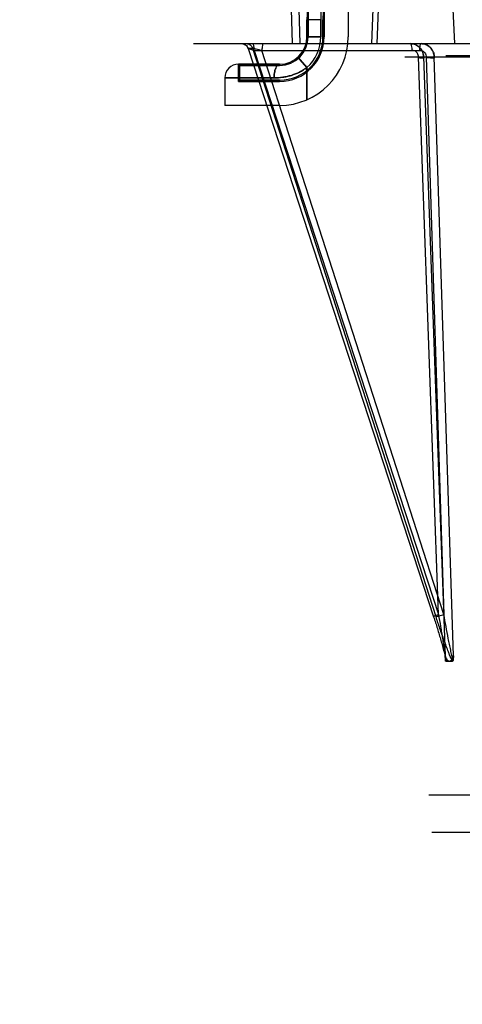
# Model space of a CAD drawing. Header units: millimetres. Extents: x 0 to 297, y 0 to 210.
# Tile 184 of 256: x 55.306 to 55.596, y 160.549 to 161.194. Entities that reach past the tile are written whole.
import ezdxf

# ---------------------------------------------------------------- set-up
doc = ezdxf.new("R2010")
doc.units = ezdxf.units.MM
doc.header["$LTSCALE"] = 16.335
doc.layers.get('0').update_dxf_attribs({"linetype": 'CONTINUOUS'})
for name, color, linetype in [('AXES_REF', 7, 'CONTINUOUS'), ('INTFCLR_1', 7, 'CONTINUOUS'), ('INTFCLR_144815', 7, 'CONTINUOUS'), ('INTFCLR_72935', 7, 'CONTINUOUS')]:
    doc.layers.add(name, color=color, linetype=linetype)

msp = doc.modelspace()

# ---------------------------------------------------------------- linework, layer by layer
at = {"color": 7, "linetype": 'Continuous'}
for radius in [8.72625, 8.7255, 8.66962]:
    msp.add_circle((57.53761, 154.41059), radius, dxfattribs=at)
msp.add_arc((57.53761, 154.41059), 8.64, 278.277129, 261.722871, dxfattribs=at)
at = {"layer": 'AXES_REF', "color": 9, "linetype": 'Continuous'}
msp.add_circle((57.53761, 154.41059), 7.96006, dxfattribs=at)
at = {"layer": 'INTFCLR_1', "color": 6, "linetype": 'Continuous'}
for p, q in [((55.52136, 161.21459), (55.52136, 161.18309)), ((55.49514, 161.19417), (55.49514, 161.18309)), ((55.50482, 161.18309), (55.50482, 161.19417)), ((55.50561, 161.19417), (55.50561, 161.18309)), ((55.44936, 161.16509), (55.44936, 161.15384)), ((55.44936, 161.16509), (55.45014, 161.1643)), ((55.45014, 161.15463), (55.45014, 161.1643)), ((55.47636, 161.1643), (55.45014, 161.1643)), ((55.44936, 161.15384), (55.45014, 161.15463)), ((55.47636, 161.15384), (55.44936, 161.15384)), ((55.45014, 161.15463), (55.47636, 161.15463)), ((55.47636, 161.13809), (55.44036, 161.13809))]:
    msp.add_line(p, q, dxfattribs=at)
at = {"layer": 'INTFCLR_1', "color": 9, "linetype": 'Continuous'}
for p, q in [((55.49436, 161.19417), (55.49436, 161.18309)), ((55.50336, 161.19417), (55.49436, 161.19417)), ((55.50336, 161.18309), (55.50336, 161.19417)), ((55.50561, 161.19417), (55.50482, 161.19417)), ((55.50336, 161.18309), (55.49436, 161.18309)), ((55.50561, 161.18309), (55.50482, 161.18309)), ((55.48836, 161.16967), (55.49436, 161.16296)), ((55.44936, 161.16509), (55.47636, 161.16509)), ((55.47636, 161.1643), (55.47636, 161.16509)), ((55.49436, 161.16296), (55.49436, 161.14185)), ((55.44036, 161.15609), (55.44036, 161.13809)), ((55.44036, 161.15609), (55.47276, 161.15609)), ((55.47636, 161.15463), (55.47636, 161.15384))]:
    msp.add_line(p, q, dxfattribs=at)
at = {"layer": 'INTFCLR_1', "color": 6, "linetype": 'Continuous'}
for centre, radius, start, end in [((55.62936, 161.19417), 0.13421, 122.03299, 180), ((55.62936, 161.19417), 0.12454, 137.81642, 180), ((55.62936, 161.19417), 0.12375, 139.63283, 180), ((55.47636, 161.18309), 0.045, 270, 360), ((55.47636, 161.18309), 0.02925, 270, 0), ((55.47636, 161.18309), 0.02846, 270, 0), ((55.47636, 161.18309), 0.01879, 270, 0)]:
    msp.add_arc(centre, radius, start, end, dxfattribs=at)
at = {"layer": 'INTFCLR_1', "color": 9, "linetype": 'Continuous'}
for centre, radius, start, end in [((55.62936, 161.19417), 0.135, 128.29016, 180), ((55.62936, 161.19417), 0.126, 160.50202, 180), ((55.47636, 161.18309), 0.018, 270, 360), ((55.47636, 161.18309), 0.027, 311.81031, 0), ((55.44936, 161.15609), 0.009, 90, 180)]:
    msp.add_arc(centre, radius, start, end, dxfattribs=at)
for points, knots in [([(55.47276, 161.15609), (55.47276, 161.1572), (55.47287, 161.15885), (55.47331, 161.16099), (55.47395, 161.16307), (55.47513, 161.16509), (55.47636, 161.16509)], [0, 0, 0, 0, 0.327453, 0.489706, 0.638836, 1, 1, 1, 1]), ([(55.49436, 161.16296), (55.4936, 161.1624), (55.49201, 161.16133), (55.48865, 161.15946), (55.48549, 161.15819), (55.48269, 161.15738), (55.4808, 161.15691), (55.47751, 161.1563), (55.47464, 161.15609), (55.47276, 161.15609)], [0, 0, 0, 0, 0.123081, 0.248723, 0.500784, 0.564392, 0.628231, 0.754149, 1, 1, 1, 1])]:
    msp.add_open_spline(points, degree=3, knots=knots, dxfattribs=at)
at = {"layer": 'INTFCLR_144815', "color": 6, "linetype": 'Continuous'}
for p, q in [((55.59134, 161.17859), (55.59012, 161.20559)), ((55.54108, 161.20125), (55.54016, 161.17859)), ((55.58518, 160.77445), (55.58499, 160.77713)), ((55.59046, 160.77713), (55.59027, 160.77445)), ((55.58518, 160.77443), (55.58518, 160.77445)), ((55.58518, 160.7744), (55.58518, 160.77442)), ((55.58519, 160.77437), (55.58518, 160.77438)), ((55.5855, 160.77359), (55.58995, 160.77359)), ((55.59026, 160.77433), (55.59026, 160.77432)), ((55.59026, 160.77431), (55.59026, 160.7743)), ((55.59026, 160.77429), (55.59026, 160.77428)), ((55.59026, 160.77427), (55.59026, 160.77426)), ((55.59027, 160.77443), (55.59027, 160.77439)), ((55.57442, 160.68593), (55.6027, 160.68593)), ((56.76237, 160.66129), (55.57635, 160.66129))]:
    msp.add_line(p, q, dxfattribs=at)
at = {"layer": 'INTFCLR_144815', "color": 9, "linetype": 'Continuous'}
for p, q in [((55.48394, 161.20125), (55.48457, 161.17859)), ((55.48985, 161.17859), (55.48922, 161.20125)), ((55.53752, 161.20125), (55.5366, 161.17859)), ((55.41976, 161.17859), (56.90426, 161.17859)), ((55.45557, 161.17549), (55.45565, 161.17551)), ((55.45567, 161.17551), (55.57748, 160.80271)), ((55.4587, 161.17551), (55.45567, 161.17551)), ((55.57905, 160.80271), (55.4587, 161.17551)), ((55.45972, 161.17413), (55.58063, 160.80409)), ((55.45972, 161.17413), (55.56819, 161.17413)), ((55.58422, 160.80409), (55.46476, 161.17413)), ((55.55859, 161.1699), (55.7122, 161.1699)), ((55.58063, 160.80409), (55.56754, 161.16978)), ((55.57093, 161.1699), (55.58499, 160.77713)), ((55.57257, 161.16978), (55.58422, 160.80409)), ((55.59046, 160.77713), (55.57793, 161.1699)), ((55.58557, 161.17085), (56.75314, 161.17085)), ((55.57737, 160.80273), (55.57748, 160.80271))]:
    msp.add_line(p, q, dxfattribs=at)
at = {"layer": 'INTFCLR_144815', "color": 7, "linetype": 'Continuous'}
for p, q in [((55.57102, 161.16991), (55.56754, 161.16978)), ((55.57257, 161.16978), (55.57793, 161.1699))]:
    msp.add_line(p, q, dxfattribs=at)
at = {"layer": 'INTFCLR_144815', "color": 6, "linetype": 'Continuous'}
for points in [[(55.5855, 160.77359), (55.58548, 160.77359), (55.58547, 160.77359), (55.58545, 160.7736), (55.58544, 160.7736), (55.58542, 160.77361), (55.58541, 160.77362), (55.58539, 160.77363), (55.58538, 160.77364), (55.58537, 160.77366), (55.58536, 160.77367), (55.58534, 160.77369), (55.58533, 160.7737), (55.58532, 160.77372), (55.58531, 160.77374), (55.5853, 160.77376), (55.58529, 160.77378), (55.58528, 160.7738), (55.58528, 160.77382), (55.58527, 160.77384), (55.58526, 160.77387), (55.58525, 160.77389), (55.58525, 160.77391), (55.58524, 160.77394), (55.58524, 160.77396), (55.58523, 160.77398), (55.58523, 160.77401), (55.58522, 160.77403), (55.58522, 160.77405), (55.58521, 160.77408), (55.58521, 160.7741), (55.58521, 160.77412), (55.5852, 160.77415), (55.5852, 160.77417), (55.5852, 160.77419), (55.5852, 160.77421), (55.5852, 160.77423), (55.58519, 160.77425), (55.58519, 160.77427), (55.58519, 160.77429), (55.58519, 160.77431), (55.58519, 160.77433), (55.58519, 160.77435)], [(55.59025, 160.77421), (55.59025, 160.77419), (55.59025, 160.77418), (55.59025, 160.77417), (55.59025, 160.77415), (55.59024, 160.77414), (55.59024, 160.77412), (55.59024, 160.77411), (55.59024, 160.77409), (55.59024, 160.77408), (55.59023, 160.77406), (55.59023, 160.77405), (55.59023, 160.77403), (55.59022, 160.77402), (55.59022, 160.774), (55.59022, 160.77398), (55.59021, 160.77397), (55.59021, 160.77395), (55.59021, 160.77393), (55.5902, 160.77392), (55.5902, 160.7739), (55.59019, 160.77388), (55.59019, 160.77387), (55.59018, 160.77385), (55.59018, 160.77383), (55.59017, 160.77382), (55.59016, 160.7738), (55.59016, 160.77378), (55.59015, 160.77377), (55.59014, 160.77375), (55.59014, 160.77374), (55.59013, 160.77372), (55.59012, 160.77371), (55.59011, 160.7737), (55.5901, 160.77368), (55.59009, 160.77367), (55.59008, 160.77366), (55.59007, 160.77365), (55.59006, 160.77364), (55.59005, 160.77363), (55.59004, 160.77362), (55.59003, 160.77361), (55.59002, 160.7736), (55.59, 160.7736), (55.58999, 160.77359), (55.58998, 160.77359), (55.58996, 160.77359), (55.58995, 160.77359)], [(55.59026, 160.77424), (55.59025, 160.77423), (55.59025, 160.77422)], [(55.59027, 160.7744), (55.59026, 160.77436), (55.59026, 160.77435)], [(55.59027, 160.77445), (55.59027, 160.77444), (55.59027, 160.77443), (55.59027, 160.77443)]]:
    msp.add_lwpolyline(points, dxfattribs=at)
at = {"layer": 'INTFCLR_144815', "color": 9, "linetype": 'Continuous'}
for points, knots in [([(55.45147, 161.17859), (55.45191, 161.17859), (55.45283, 161.17844), (55.45409, 161.1778), (55.45508, 161.17679), (55.4555, 161.17594), (55.45565, 161.17551)], [0, 0, 0, 0, 0.241237, 0.496779, 0.753882, 1, 1, 1, 1]), ([(55.45151, 161.17859), (55.45195, 161.17859), (55.45287, 161.17844), (55.45412, 161.1778), (55.45511, 161.17678), (55.45553, 161.17594), (55.45567, 161.17551)], [0, 0, 0, 0, 0.241541, 0.496554, 0.753566, 1, 1, 1, 1]), ([(55.45454, 161.17859), (55.45498, 161.17859), (55.4559, 161.17844), (55.45715, 161.1778), (55.45814, 161.17678), (55.45856, 161.17594), (55.4587, 161.17551)], [0, 0, 0, 0, 0.241541, 0.496554, 0.753566, 1, 1, 1, 1]), ([(55.45459, 161.17859), (55.45503, 161.17859), (55.45595, 161.17844), (55.45719, 161.1778), (55.45817, 161.17678), (55.45859, 161.17594), (55.45873, 161.17551)], [0, 0, 0, 0, 0.240979, 0.495698, 0.752915, 1, 1, 1, 1]), ([(55.45972, 161.17413), (55.45972, 161.17468), (55.45965, 161.17598), (55.45948, 161.17732), (55.45901, 161.17859), (55.45871, 161.17859)], [0, 0, 0, 0, 0.35171, 0.80538, 1, 1, 1, 1]), ([(55.46578, 161.17859), (55.46562, 161.17859), (55.46524, 161.17809), (55.4649, 161.17664), (55.46477, 161.17518), (55.46476, 161.17413)], [0, 0, 0, 0, 0.103117, 0.326022, 1, 1, 1, 1]), ([(55.56214, 161.17859), (55.5623, 161.17859), (55.56267, 161.17809), (55.56302, 161.17664), (55.56315, 161.17518), (55.56315, 161.17413)], [0, 0, 0, 0, 0.103117, 0.326022, 1, 1, 1, 1]), ([(55.5692, 161.17859), (55.56904, 161.17859), (55.56867, 161.17809), (55.56832, 161.17664), (55.56819, 161.17518), (55.56819, 161.17413)], [0, 0, 0, 0, 0.103117, 0.326022, 1, 1, 1, 1]), ([(55.45972, 161.17413), (55.45919, 161.17428), (55.45819, 161.17452), (55.45695, 161.17508), (55.45571, 161.17505), (55.45557, 161.17549)], [0, 0, 0, 0, 0.382017, 0.682026, 1, 1, 1, 1]), ([(55.45873, 161.17551), (55.45948, 161.17551), (55.46083, 161.17512), (55.46283, 161.17466), (55.46411, 161.17431), (55.46476, 161.17413)], [0, 0, 0, 0, 0.363382, 0.668548, 1, 1, 1, 1]), ([(55.56754, 161.16978), (55.56755, 161.16999), (55.56751, 161.17068), (55.56721, 161.17188), (55.56595, 161.17361), (55.56422, 161.1742), (55.56315, 161.17413)], [0, 0, 0, 0, 0.089805, 0.298075, 0.532533, 1, 1, 1, 1]), ([(55.56819, 161.17413), (55.56847, 161.17415), (55.5693, 161.17412), (55.57062, 161.17366), (55.57216, 161.17228), (55.57263, 161.17072), (55.57257, 161.16978)], [0, 0, 0, 0, 0.120951, 0.357986, 0.592109, 1, 1, 1, 1]), ([(55.58063, 160.80409), (55.58014, 160.80392), (55.57939, 160.80366), (55.57847, 160.8033), (55.57786, 160.80305), (55.57758, 160.80289), (55.57735, 160.80278), (55.57737, 160.80273)], [0, 0, 0, 0, 0.435565, 0.668374, 0.848691, 0.959901, 1, 1, 1, 1]), ([(55.57748, 160.80271), (55.57833, 160.80012), (55.57957, 160.79623), (55.58114, 160.79105), (55.58227, 160.78721), (55.58333, 160.78341), (55.58415, 160.78027), (55.58474, 160.77782), (55.58517, 160.77581), (55.58544, 160.7744), (55.5855, 160.77359)], [0, 0, 0, 0, 0.270374, 0.4046, 0.537306, 0.668034, 0.79611, 0.858695, 0.918736, 1, 1, 1, 1]), ([(55.58422, 160.80409), (55.58369, 160.80391), (55.58262, 160.80356), (55.58112, 160.80312), (55.57993, 160.80284), (55.57927, 160.8027), (55.57905, 160.80271)], [0, 0, 0, 0, 0.313844, 0.631054, 0.874511, 1, 1, 1, 1]), ([(55.58995, 160.77359), (55.58918, 160.77493), (55.58832, 160.77696), (55.58697, 160.78024), (55.58575, 160.78338), (55.58386, 160.78848), (55.58161, 160.79492), (55.57989, 160.80011), (55.57905, 160.80271)], [0, 0, 0, 0, 0.148676, 0.212372, 0.341856, 0.473191, 0.736522, 1, 1, 1, 1]), ([(55.58063, 160.80409), (55.5811, 160.80148), (55.58179, 160.79758), (55.58267, 160.79237), (55.58331, 160.78851), (55.58391, 160.78469), (55.58437, 160.78155), (55.58471, 160.77909), (55.58498, 160.77694), (55.58516, 160.7754), (55.58518, 160.77445)], [0, 0, 0, 0, 0.264974, 0.396856, 0.527497, 0.656487, 0.783244, 0.84538, 0.905174, 1, 1, 1, 1]), ([(55.59027, 160.77445), (55.58996, 160.77537), (55.58959, 160.77691), (55.58908, 160.77907), (55.58854, 160.78153), (55.58788, 160.78468), (55.58686, 160.7898), (55.58562, 160.79628), (55.58468, 160.80148), (55.58422, 160.80409)], [0, 0, 0, 0, 0.09658, 0.156913, 0.219155, 0.346402, 0.476097, 0.737371, 1, 1, 1, 1])]:
    msp.add_open_spline(points, degree=3, knots=knots, dxfattribs=at)
at = {"layer": 'INTFCLR_144815', "color": 7, "linetype": 'Continuous'}
for points, knots in [([(55.57093, 161.1699), (55.57092, 161.17029), (55.57084, 161.17106), (55.57058, 161.1722), (55.57018, 161.1733), (55.56964, 161.17433), (55.56898, 161.17529), (55.5682, 161.17614), (55.56734, 161.17688), (55.56641, 161.17748), (55.56541, 161.17797), (55.56435, 161.17832), (55.56326, 161.17854), (55.56251, 161.17859), (55.56214, 161.17859)], [0, 0, 0, 0, 0.085317, 0.170327, 0.255506, 0.340806, 0.426062, 0.510993, 0.593121, 0.674206, 0.755086, 0.836002, 0.917856, 1, 1, 1, 1]), ([(55.56214, 161.17859), (55.5627, 161.17859), (55.56383, 161.17848), (55.56545, 161.17798), (55.56696, 161.17718), (55.56828, 161.1761), (55.56939, 161.17479), (55.57022, 161.17328), (55.57072, 161.17176), (55.57094, 161.17034), (55.57103, 161.16947), (55.571, 161.16904)], [0, 0, 0, 0, 0.115988, 0.232493, 0.348812, 0.466293, 0.583603, 0.702012, 0.820444, 0.910894, 1, 1, 1, 1]), ([(55.578, 161.16904), (55.57803, 161.16947), (55.57794, 161.17034), (55.57772, 161.17176), (55.57723, 161.17328), (55.5764, 161.17478), (55.57531, 161.1761), (55.57399, 161.17718), (55.5725, 161.17798), (55.57088, 161.17848), (55.56976, 161.17859), (55.5692, 161.17859)], [0, 0, 0, 0, 0.089398, 0.180111, 0.298811, 0.417359, 0.534669, 0.652026, 0.768115, 0.884319, 1, 1, 1, 1]), ([(55.5692, 161.17859), (55.56961, 161.17859), (55.57042, 161.17853), (55.57163, 161.17827), (55.5728, 161.17783), (55.5739, 161.17721), (55.5749, 161.17646), (55.57577, 161.17557), (55.5765, 161.17459), (55.5771, 161.17351), (55.57755, 161.17236), (55.57784, 161.17115), (55.57792, 161.17032), (55.57793, 161.1699)], [0, 0, 0, 0, 0.088858, 0.179421, 0.271356, 0.363766, 0.45629, 0.546594, 0.636195, 0.726301, 0.816984, 0.908456, 1, 1, 1, 1]), ([(55.56754, 161.16978), (55.56785, 161.16977), (55.56822, 161.16915), (55.56914, 161.16928), (55.56976, 161.16919), (55.57141, 161.16906), (55.571, 161.16904)], [0, 0, 0, 0, 0.261662, 0.471957, 0.663448, 1, 1, 1, 1]), ([(55.578, 161.16904), (55.57732, 161.16907), (55.57637, 161.16913), (55.57513, 161.16919), (55.57429, 161.16929), (55.57332, 161.16913), (55.57289, 161.16976), (55.57257, 161.16978)], [0, 0, 0, 0, 0.365006, 0.513723, 0.670436, 0.825566, 1, 1, 1, 1]), ([(55.58499, 160.77713), (55.58517, 160.77667), (55.58552, 160.77585), (55.58622, 160.77455), (55.58707, 160.77358), (55.58772, 160.77359)], [0, 0, 0, 0, 0.323059, 0.573169, 1, 1, 1, 1]), ([(55.58772, 160.77359), (55.58811, 160.77359), (55.58909, 160.77424), (55.58982, 160.7756), (55.59028, 160.77667), (55.59046, 160.77713)], [0, 0, 0, 0, 0.25156, 0.67982, 1, 1, 1, 1]), ([(55.58772, 160.77359), (55.58811, 160.77359), (55.58909, 160.77424), (55.58982, 160.7756), (55.59028, 160.77667), (55.59046, 160.77713)], [0, 0, 0, 0, 0.251516, 0.679783, 1, 1, 1, 1])]:
    msp.add_open_spline(points, degree=3, knots=knots, dxfattribs=at)
at = {"layer": 'INTFCLR_72935', "color": 6, "linetype": 'Continuous'}
for p, q in [((55.52136, 161.21459), (55.52136, 161.18309)), ((55.49514, 161.18309), (55.49514, 161.19431)), ((55.50482, 161.19431), (55.50482, 161.18309)), ((55.50561, 161.18309), (55.50561, 161.19431)), ((55.44936, 161.15384), (55.44936, 161.16509)), ((55.44936, 161.16509), (55.45014, 161.1643)), ((55.45014, 161.1643), (55.45014, 161.15463)), ((55.45014, 161.1643), (55.47636, 161.1643)), ((55.44936, 161.15384), (55.45014, 161.15463)), ((55.44936, 161.15384), (55.47636, 161.15384)), ((55.47636, 161.15463), (55.45014, 161.15463)), ((55.47636, 161.13809), (55.44036, 161.13809))]:
    msp.add_line(p, q, dxfattribs=at)
at = {"layer": 'INTFCLR_72935', "color": 9, "linetype": 'Continuous'}
for p, q in [((55.49436, 161.18309), (55.49436, 161.19431)), ((55.50336, 161.19431), (55.49436, 161.19431)), ((55.50336, 161.19431), (55.50336, 161.18309)), ((55.50482, 161.19431), (55.50561, 161.19431)), ((55.49436, 161.18309), (55.50336, 161.18309)), ((55.50482, 161.18309), (55.50561, 161.18309)), ((55.49436, 161.16296), (55.48836, 161.16967)), ((55.47636, 161.16509), (55.44936, 161.16509)), ((55.47636, 161.16509), (55.47636, 161.1643)), ((55.49436, 161.14185), (55.49436, 161.16296)), ((55.44036, 161.15609), (55.44036, 161.13809)), ((55.47276, 161.15609), (55.44036, 161.15609)), ((55.47636, 161.15384), (55.47636, 161.15463))]:
    msp.add_line(p, q, dxfattribs=at)
for centre, radius, start, end in [((55.62936, 161.19431), 0.135, 128.38714, 180), ((55.62936, 161.19431), 0.126, 160.63067, 180), ((55.47636, 161.18309), 0.018, 270, 360), ((55.47636, 161.18309), 0.027, 311.81031, 360), ((55.44936, 161.15609), 0.009, 90, 180)]:
    msp.add_arc(centre, radius, start, end, dxfattribs=at)
at = {"layer": 'INTFCLR_72935', "color": 6, "linetype": 'Continuous'}
for radius, end in [(0.045, 360), (0.02925, 360), (0.02846, 0), (0.01879, 0)]:
    msp.add_arc((55.47636, 161.18309), radius, 270, end, dxfattribs=at)
at = {"layer": 'INTFCLR_72935', "color": 9, "linetype": 'Continuous'}
for points, knots in [([(55.47636, 161.16509), (55.47571, 161.16509), (55.47414, 161.16378), (55.47345, 161.16158), (55.47287, 161.15886), (55.47276, 161.1572), (55.47276, 161.15609)], [0, 0, 0, 0, 0.188596, 0.515772, 0.67621, 1, 1, 1, 1]), ([(55.47276, 161.15609), (55.47464, 161.15609), (55.47751, 161.1563), (55.4808, 161.15691), (55.48269, 161.15738), (55.48549, 161.15819), (55.48865, 161.15945), (55.49201, 161.16133), (55.4936, 161.1624), (55.49436, 161.16296)], [0, 0, 0, 0, 0.245851, 0.371769, 0.435608, 0.499216, 0.751277, 0.876919, 1, 1, 1, 1])]:
    msp.add_open_spline(points, degree=3, knots=knots, dxfattribs=at)

doc.saveas('drawing.dxf')
